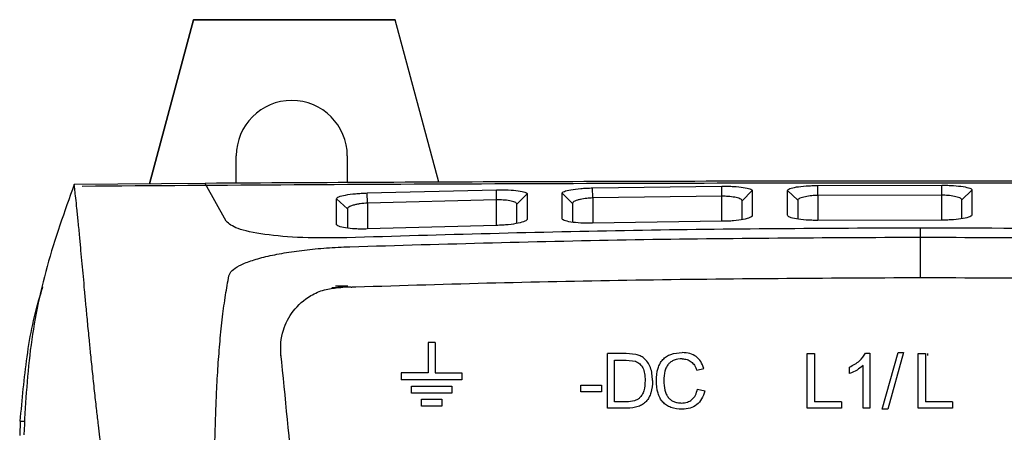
# Model space of a CAD drawing. Extents: x 106 to 315, y 19 to 260.
# Tile 54 of 98: x 197.51 to 211.46, y 168.85 to 174.7. Entities that reach past the tile are written whole.
import ezdxf

# ---------------------------------------------------------------- set-up
doc = ezdxf.new("R2010")
doc.units = 0
doc.layers.get('0').update_dxf_attribs({"linetype": 'CONTINUOUS'})

msp = doc.modelspace()

# ---------------------------------------------------------------- linework, layer by layer
at = {"color": 7, "linetype": 'Continuous'}
for p, q in [((199.354, 172.373), (199.977, 174.699)), ((199.977, 174.696), (199.354, 172.373)), ((199.977, 174.699), (199.977, 174.696)), ((199.977, 174.699), (202.834, 174.699)), ((202.834, 174.696), (199.977, 174.696)), ((203.451, 172.397), (202.834, 174.699)), ((202.834, 174.699), (202.834, 174.696)), ((203.45, 172.397), (202.834, 174.696)), ((200.582, 172.382), (200.582, 172.768)), ((202.154, 172.768), (202.154, 172.391)), ((200.142, 172.38), (198.287, 172.365)), ((200.438, 171.845), (200.141, 172.38)), ((205.627, 172.315), (207.456, 172.34)), ((207.458, 172.198), (207.456, 172.34)), ((208.817, 172.35), (210.572, 172.354)), ((208.818, 172.209), (208.817, 172.35)), ((210.572, 172.213), (210.572, 172.354)), ((202.437, 172.244), (204.266, 172.29)), ((202.441, 172.1), (202.437, 172.244)), ((204.269, 172.145), (204.266, 172.29)), ((204.555, 172.086), (204.701, 172.23)), ((204.701, 172.23), (204.701, 171.874)), ((205.195, 171.885), (205.195, 172.24)), ((205.344, 172.097), (205.195, 172.24)), ((205.629, 172.173), (205.627, 172.315)), ((207.744, 172.134), (207.888, 172.277)), ((207.888, 172.277), (207.888, 171.925)), ((208.389, 171.93), (208.389, 172.281)), ((208.532, 172.14), (208.389, 172.281)), ((210.572, 172.213), (208.818, 172.209)), ((210.858, 172.145), (211, 172.286)), ((211, 172.286), (211, 171.936)), ((202.001, 171.802), (202.002, 172.162)), ((202.155, 172.018), (202.002, 172.162)), ((204.269, 172.145), (202.441, 172.1)), ((204.555, 171.813), (204.555, 172.086)), ((205.344, 172.097), (205.344, 171.83)), ((207.458, 172.198), (205.629, 172.173)), ((207.744, 171.867), (207.744, 172.134)), ((208.532, 172.14), (208.532, 171.874)), ((210.858, 171.88), (210.858, 172.145)), ((202.155, 172.018), (202.155, 171.746)), ((204.266, 171.785), (202.436, 171.734)), ((207.456, 171.843), (205.627, 171.815)), ((210.572, 171.86), (208.817, 171.856)), ((210.269, 171.047), (210.269, 171.618)), ((201.935, 170.906), (202.062, 170.906)), ((202.161, 170.924), (201.988, 170.924)), ((203.398, 170.124), (203.298, 170.124)), ((203.298, 170.124), (203.298, 169.695)), ((203.398, 170.124), (203.398, 169.695)), ((205.837, 169.194), (205.837, 169.97)), ((206.104, 169.97), (205.837, 169.97)), ((206.241, 169.958), (206.104, 169.97)), ((208.667, 169.194), (208.667, 169.97)), ((208.667, 169.97), (208.77, 169.97)), ((208.77, 169.97), (208.77, 169.286)), ((209.492, 169.973), (209.554, 169.973)), ((209.554, 169.973), (209.554, 169.194)), ((209.73, 169.181), (209.955, 169.983)), ((210.032, 169.983), (209.807, 169.181)), ((209.955, 169.983), (210.032, 169.983)), ((210.239, 169.194), (210.239, 169.97)), ((210.239, 169.97), (210.342, 169.97)), ((210.342, 169.97), (210.342, 169.286)), ((201.218, 169.943), (201.204, 169.943)), ((205.94, 169.878), (206.102, 169.878)), ((205.94, 169.286), (205.94, 169.878)), ((206.102, 169.878), (206.235, 169.862)), ((202.919, 169.695), (202.919, 169.595)), ((203.298, 169.695), (202.919, 169.695)), ((203.398, 169.695), (203.776, 169.695)), ((203.776, 169.695), (203.776, 169.595)), ((207.102, 169.733), (207.202, 169.757)), ((209.268, 169.686), (209.268, 169.779)), ((209.458, 169.194), (209.458, 169.801)), ((203.776, 169.595), (202.919, 169.595)), ((203.062, 169.41), (203.062, 169.51)), ((203.062, 169.51), (203.634, 169.51)), ((203.634, 169.51), (203.634, 169.41)), ((205.461, 169.522), (205.753, 169.522)), ((205.461, 169.427), (205.461, 169.522)), ((205.753, 169.427), (205.461, 169.427)), ((205.753, 169.522), (205.753, 169.427)), ((207.113, 169.466), (207.216, 169.44)), ((203.634, 169.41), (203.062, 169.41)), ((203.205, 169.224), (203.205, 169.324)), ((203.205, 169.324), (203.491, 169.324)), ((203.491, 169.324), (203.491, 169.224)), ((206.105, 169.286), (205.94, 169.286)), ((209.151, 169.286), (208.77, 169.286)), ((209.151, 169.286), (209.151, 169.194)), ((210.723, 169.286), (210.342, 169.286)), ((210.723, 169.286), (210.723, 169.194)), ((203.491, 169.224), (203.205, 169.224)), ((206.116, 169.194), (205.837, 169.194)), ((209.151, 169.194), (208.667, 169.194)), ((209.554, 169.194), (209.458, 169.194)), ((209.807, 169.181), (209.73, 169.181)), ((210.723, 169.194), (210.239, 169.194)), ((197.523, 169.013), (197.515, 168.807)), ((197.523, 169.013), (197.588, 169.013))]:
    msp.add_line(p, q, dxfattribs=at)
at = {"color": 8, "linetype": 'Continuous'}
for p, q in [((208.818, 172.207), (208.818, 171.856)), ((210.572, 171.86), (210.572, 172.213)), ((202.441, 172.1), (202.441, 171.734)), ((204.269, 171.785), (204.269, 172.145)), ((205.629, 172.173), (205.629, 171.815)), ((207.458, 171.843), (207.458, 172.197)), ((210.368, 169.97), (210.368, 169.943))]:
    msp.add_line(p, q, dxfattribs=at)
at = {"color": 7, "linetype": 'Continuous'}
msp.add_ellipse((201.368, 172.768), major_axis=(0, 0.786), ratio=0.999958, start_param=4.71239, end_param=7.853982, dxfattribs=at)
for points, knots in [([(198.287, 172.365), (198.149, 171.98), (197.873, 171.208), (197.636, 170.02), (197.594, 169.22), (197.573, 168.82)], [0, 0, 0, 0, 0.332182, 0.665896, 1, 1, 1, 1]), ([(198.664, 168.661), (198.659, 168.703), (198.647, 168.802), (198.628, 168.97), (198.604, 169.178), (198.577, 169.421), (198.549, 169.684), (198.523, 169.935), (198.499, 170.182), (198.476, 170.419), (198.454, 170.654), (198.434, 170.866), (198.417, 171.06), (198.399, 171.247), (198.382, 171.434), (198.364, 171.633), (198.345, 171.833), (198.326, 172.016), (198.31, 172.164), (198.297, 172.277), (198.29, 172.339), (198.287, 172.365)], [0, 0, 0, 0, 0.02556, 0.060005, 0.103333, 0.155547, 0.216647, 0.277754, 0.327454, 0.391875, 0.451758, 0.507103, 0.559994, 0.611666, 0.667594, 0.727778, 0.798222, 0.865807, 0.921964, 0.966695, 1, 1, 1, 1]), ([(198.4, 172.342), (199.397, 172.35), (201.393, 172.364), (204.398, 172.378), (207.392, 172.387), (209.375, 172.388), (210.368, 172.389)], [0, 0, 0, 0, 0.2538, 0.507599, 0.753388, 1, 1, 1, 1]), ([(220.397, 172.38), (219.563, 172.385), (217.896, 172.395), (215.36, 172.404), (212.804, 172.411), (210.248, 172.413), (207.707, 172.411), (205.178, 172.404), (202.652, 172.395), (200.979, 172.385), (200.143, 172.38)], [0, 0, 0, 0, 0.124816, 0.249631, 0.375714, 0.501797, 0.625728, 0.749659, 0.874829, 1, 1, 1, 1]), ([(207.456, 172.34), (207.485, 172.34), (207.542, 172.34), (207.651, 172.336), (207.769, 172.324), (207.849, 172.307), (207.884, 172.29), (207.887, 172.281), (207.888, 172.277)], [0, 0, 0, 0, 0.126308, 0.25099, 0.499293, 0.74823, 0.873427, 1, 1, 1, 1]), ([(208.389, 172.281), (208.39, 172.285), (208.392, 172.294), (208.427, 172.311), (208.507, 172.33), (208.624, 172.343), (208.732, 172.349), (208.789, 172.35), (208.817, 172.35)], [0, 0, 0, 0, 0.126556, 0.251754, 0.500708, 0.749031, 0.873713, 1, 1, 1, 1]), ([(210.368, 172.389), (211.39, 172.388), (213.435, 172.387), (216.456, 172.377), (219.092, 172.365), (220.691, 172.354), (221.324, 172.349)], [0, 0, 0, 0, 0.277577, 0.555155, 0.82396, 1, 1, 1, 1]), ([(210.572, 172.354), (210.601, 172.354), (210.658, 172.353), (210.765, 172.348), (210.883, 172.335), (210.962, 172.316), (210.997, 172.299), (210.999, 172.291), (211, 172.286)], [0, 0, 0, 0, 0.126813, 0.251768, 0.500195, 0.748938, 0.873881, 1, 1, 1, 1]), ([(202.002, 172.162), (202.003, 172.167), (202.005, 172.176), (202.04, 172.195), (202.121, 172.216), (202.241, 172.232), (202.35, 172.241), (202.408, 172.243), (202.437, 172.244)], [0, 0, 0, 0, 0.126545, 0.251755, 0.500745, 0.749081, 0.873751, 1, 1, 1, 1]), ([(204.266, 172.29), (204.295, 172.29), (204.353, 172.291), (204.462, 172.288), (204.582, 172.277), (204.663, 172.26), (204.698, 172.243), (204.7, 172.234), (204.701, 172.23)], [0, 0, 0, 0, 0.126835, 0.251784, 0.500177, 0.748898, 0.873847, 1, 1, 1, 1]), ([(205.195, 172.24), (205.196, 172.244), (205.199, 172.253), (205.234, 172.271), (205.313, 172.291), (205.432, 172.306), (205.541, 172.313), (205.598, 172.315), (205.627, 172.315)], [0, 0, 0, 0, 0.126104, 0.251052, 0.49982, 0.748261, 0.873211, 1, 1, 1, 1]), ([(208.818, 172.209), (208.789, 172.208), (208.725, 172.206), (208.65, 172.194), (208.596, 172.182), (208.562, 172.17), (208.537, 172.156), (208.534, 172.145), (208.532, 172.14)], [0, 0, 0, 0, 0.1914107, 0.4208668, 0.5507637, 0.6905484, 0.8402799, 1, 1, 1, 1]), ([(210.858, 172.145), (210.856, 172.151), (210.853, 172.161), (210.829, 172.175), (210.794, 172.187), (210.741, 172.199), (210.666, 172.21), (210.602, 172.212), (210.572, 172.213)], [0, 0, 0, 0, 0.158008, 0.306506, 0.445544, 0.575179, 0.805598, 1, 1, 1, 1]), ([(202.441, 172.1), (202.405, 172.098), (202.35, 172.094), (202.284, 172.082), (202.231, 172.07), (202.19, 172.054), (202.161, 172.036), (202.157, 172.025), (202.155, 172.018)], [0, 0, 0, 0, 0.231895, 0.360237, 0.496746, 0.677106, 0.820831, 1, 1, 1, 1]), ([(204.555, 172.086), (204.553, 172.091), (204.551, 172.101), (204.528, 172.114), (204.496, 172.125), (204.444, 172.136), (204.368, 172.146), (204.301, 172.146), (204.269, 172.145)], [0, 0, 0, 0, 0.1503724, 0.293334, 0.4289746, 0.557401, 0.7920756, 1, 1, 1, 1]), ([(205.629, 172.173), (205.601, 172.171), (205.539, 172.168), (205.466, 172.155), (205.411, 172.142), (205.375, 172.129), (205.349, 172.114), (205.345, 172.103), (205.344, 172.097)], [0, 0, 0, 0, 0.182888, 0.409593, 0.540222, 0.682146, 0.835392, 1, 1, 1, 1]), ([(207.744, 172.134), (207.742, 172.139), (207.739, 172.15), (207.716, 172.163), (207.683, 172.175), (207.63, 172.186), (207.554, 172.196), (207.488, 172.197), (207.458, 172.198)], [0, 0, 0, 0, 0.1539658, 0.2995447, 0.4367933, 0.5657972, 0.7984726, 1, 1, 1, 1]), ([(207.888, 171.925), (207.887, 171.92), (207.884, 171.91), (207.85, 171.89), (207.77, 171.868), (207.651, 171.852), (207.542, 171.844), (207.485, 171.843), (207.456, 171.843)], [0, 0, 0, 0, 0.126057, 0.251023, 0.49984, 0.748224, 0.873156, 1, 1, 1, 1]), ([(208.817, 171.856), (208.788, 171.856), (208.731, 171.856), (208.623, 171.861), (208.506, 171.875), (208.427, 171.896), (208.392, 171.915), (208.39, 171.925), (208.389, 171.93)], [0, 0, 0, 0, 0.126877, 0.25181, 0.500163, 0.748951, 0.873915, 1, 1, 1, 1]), ([(211, 171.936), (210.999, 171.931), (210.997, 171.921), (210.962, 171.902), (210.883, 171.881), (210.765, 171.867), (210.658, 171.86), (210.601, 171.86), (210.572, 171.86)], [0, 0, 0, 0, 0.126502, 0.251717, 0.500729, 0.749, 0.873661, 1, 1, 1, 1]), ([(202.145, 171.61), (201.933, 171.608), (201.508, 171.603), (200.961, 171.653), (200.561, 171.735), (200.479, 171.808), (200.438, 171.845)], [0, 0, 0, 0, 0.248755, 0.49731, 0.749194, 1, 1, 1, 1]), ([(202.436, 171.734), (202.407, 171.734), (202.349, 171.732), (202.24, 171.736), (202.12, 171.747), (202.04, 171.767), (202.005, 171.786), (202.002, 171.796), (202.001, 171.802)], [0, 0, 0, 0, 0.126907, 0.25182, 0.500107, 0.748884, 0.873872, 1, 1, 1, 1]), ([(204.701, 171.874), (204.7, 171.869), (204.697, 171.859), (204.662, 171.838), (204.582, 171.814), (204.462, 171.797), (204.353, 171.787), (204.295, 171.786), (204.266, 171.785)], [0, 0, 0, 0, 0.126471, 0.251697, 0.500759, 0.749062, 0.873713, 1, 1, 1, 1]), ([(205.627, 171.815), (205.598, 171.814), (205.541, 171.814), (205.432, 171.818), (205.313, 171.831), (205.233, 171.851), (205.198, 171.87), (205.196, 171.88), (205.195, 171.885)], [0, 0, 0, 0, 0.126366, 0.251019, 0.49925, 0.748248, 0.873472, 1, 1, 1, 1]), ([(210.269, 171.748), (208.915, 171.741), (206.207, 171.729), (203.499, 171.65), (202.145, 171.61)], [0, 0, 0, 0, 0.500002, 1, 1, 1, 1]), ([(210.269, 171.619), (210.269, 171.643), (210.269, 171.687), (210.269, 171.729), (210.269, 171.748)], [0, 0, 0, 0, 0.56, 1, 1, 1, 1]), ([(218.393, 171.61), (217.485, 171.637), (215.678, 171.691), (212.97, 171.738), (211.17, 171.744), (210.269, 171.748)], [0, 0, 0, 0, 0.335323, 0.667426, 1, 1, 1, 1]), ([(202.19, 171.483), (203.536, 171.522), (206.229, 171.6), (208.922, 171.612), (210.269, 171.619)], [0, 0, 0, 0, 0.500016, 1, 1, 1, 1]), ([(210.269, 171.619), (211.616, 171.612), (214.31, 171.6), (217.002, 171.522), (218.349, 171.483)], [0, 0, 0, 0, 0.4999842, 1, 1, 1, 1]), ([(200.477, 171.071), (200.488, 171.096), (200.509, 171.144), (200.617, 171.216), (200.779, 171.283), (200.994, 171.344), (201.252, 171.396), (201.543, 171.438), (201.859, 171.469), (202.079, 171.478), (202.19, 171.483)], [0, 0, 0, 0, 0.125728, 0.25084, 0.376311, 0.502797, 0.627656, 0.751301, 0.874954, 1, 1, 1, 1]), ([(200.269, 165.626), (200.269, 165.821), (200.268, 166.231), (200.266, 166.83), (200.266, 167.426), (200.268, 167.981), (200.274, 168.546), (200.286, 169.019), (200.304, 169.449), (200.323, 169.795), (200.351, 170.152), (200.386, 170.486), (200.427, 170.795), (200.461, 170.981), (200.477, 171.071)], [0, 0, 0, 0, 0.087078, 0.182182, 0.279069, 0.375116, 0.46266, 0.57664, 0.636918, 0.712584, 0.785178, 0.861783, 0.933388, 1, 1, 1, 1]), ([(202.208, 170.912), (202.208, 170.912), (202.209, 170.912), (202.21, 170.912), (202.216, 170.912), (202.237, 170.913), (203.579, 170.958), (206.26, 171.026), (208.926, 171.04), (210.269, 171.047)], [0, 0, 0, 0, 0.0000192, 0.0001668, 0.0005747, 0.0021139, 0.008088, 0.500005, 1, 1, 1, 1]), ([(210.269, 171.047), (211.613, 171.041), (213.709, 171.03), (216.101, 170.977), (217.444, 170.94), (218.035, 170.921), (218.33, 170.912)], [0, 0, 0, 0, 0.5000202, 0.780019, 0.8900133, 1, 1, 1, 1]), ([(197.523, 169.013), (197.55, 169.317), (197.603, 169.926), (197.727, 170.561), (197.835, 170.885), (197.844, 170.913)], [0, 0, 0, 0, 0.477681, 0.955387, 1, 1, 1, 1]), ([(201.215, 169.965), (201.213, 170.019), (201.208, 170.134), (201.254, 170.348), (201.378, 170.589), (201.591, 170.777), (201.82, 170.879), (201.956, 170.896), (202.021, 170.904)], [0, 0, 0, 0, 0.112495, 0.238531, 0.466461, 0.716675, 0.865646, 1, 1, 1, 1]), ([(202.208, 170.912), (202.177, 170.911), (202.114, 170.909), (202.052, 170.905), (202.021, 170.904)], [0, 0, 0, 0, 0.500149, 1, 1, 1, 1]), ([(206.531, 169.588), (206.534, 169.646), (206.539, 169.73), (206.579, 169.828), (206.62, 169.886), (206.673, 169.93), (206.764, 169.974), (206.842, 169.979), (206.897, 169.983)], [0, 0, 0, 0, 0.283304, 0.403018, 0.514263, 0.623393, 0.737132, 1, 1, 1, 1]), ([(207.202, 169.757), (207.19, 169.791), (207.167, 169.856), (207.097, 169.931), (207.003, 169.976), (206.934, 169.981), (206.897, 169.983)], [0, 0, 0, 0, 0.2626274, 0.4967226, 0.732607, 1, 1, 1, 1]), ([(209.268, 169.779), (209.318, 169.804), (209.409, 169.851), (209.466, 169.935), (209.492, 169.973)], [0, 0, 0, 0, 0.546892, 1, 1, 1, 1]), ([(201.621, 165.821), (201.573, 166.313), (201.498, 167.076), (201.363, 168.457), (201.276, 169.346), (201.215, 169.965)], [0, 0, 0, 0, 0.356526, 0.552008, 1, 1, 1, 1]), ([(206.235, 169.862), (206.256, 169.851), (206.299, 169.829), (206.343, 169.765), (206.368, 169.683), (206.37, 169.621), (206.372, 169.588)], [0, 0, 0, 0, 0.2160566, 0.4373366, 0.692249, 1, 1, 1, 1]), ([(206.355, 169.903), (206.338, 169.915), (206.304, 169.941), (206.262, 169.952), (206.241, 169.958)], [0, 0, 0, 0, 0.487222, 1, 1, 1, 1]), ([(206.477, 169.586), (206.472, 169.65), (206.466, 169.741), (206.412, 169.846), (206.374, 169.884), (206.355, 169.903)], [0, 0, 0, 0, 0.539369, 0.773331, 1, 1, 1, 1]), ([(206.895, 169.895), (206.856, 169.892), (206.8, 169.888), (206.736, 169.853), (206.699, 169.819), (206.67, 169.774), (206.642, 169.698), (206.639, 169.634), (206.636, 169.588)], [0, 0, 0, 0, 0.250548, 0.360832, 0.468904, 0.581568, 0.704871, 1, 1, 1, 1]), ([(206.895, 169.895), (206.919, 169.893), (206.965, 169.89), (207.028, 169.857), (207.075, 169.803), (207.093, 169.757), (207.102, 169.733)], [0, 0, 0, 0, 0.254328, 0.48637, 0.725836, 1, 1, 1, 1]), ([(209.458, 169.801), (209.431, 169.778), (209.373, 169.73), (209.304, 169.701), (209.268, 169.686)], [0, 0, 0, 0, 0.4814157, 1, 1, 1, 1]), ([(206.477, 169.586), (206.474, 169.528), (206.469, 169.445), (206.429, 169.348), (206.389, 169.291), (206.337, 169.247), (206.247, 169.203), (206.17, 169.198), (206.116, 169.194)], [0, 0, 0, 0, 0.283986, 0.403904, 0.515224, 0.624291, 0.73783, 1, 1, 1, 1]), ([(206.372, 169.588), (206.369, 169.538), (206.365, 169.468), (206.332, 169.385), (206.306, 169.355), (206.294, 169.341)], [0, 0, 0, 0, 0.559089, 0.789375, 1, 1, 1, 1]), ([(206.895, 169.181), (206.841, 169.185), (206.763, 169.19), (206.672, 169.236), (206.62, 169.281), (206.579, 169.34), (206.539, 169.442), (206.534, 169.527), (206.531, 169.588)], [0, 0, 0, 0, 0.25847, 0.370961, 0.479693, 0.591431, 0.712431, 1, 1, 1, 1]), ([(206.636, 169.588), (206.638, 169.541), (206.641, 169.475), (206.669, 169.395), (206.697, 169.349), (206.733, 169.312), (206.777, 169.287), (206.829, 169.272), (206.867, 169.27), (206.886, 169.269)], [0, 0, 0, 0, 0.30387, 0.429839, 0.543552, 0.650757, 0.75826, 0.872796, 1, 1, 1, 1]), ([(206.886, 169.269), (206.915, 169.271), (206.968, 169.275), (207.039, 169.315), (207.09, 169.382), (207.105, 169.437), (207.113, 169.466)], [0, 0, 0, 0, 0.255907, 0.484844, 0.722145, 1, 1, 1, 1]), ([(207.216, 169.44), (207.203, 169.401), (207.18, 169.328), (207.108, 169.241), (207.008, 169.188), (206.934, 169.184), (206.895, 169.181)], [0, 0, 0, 0, 0.271886, 0.508258, 0.740092, 1, 1, 1, 1]), ([(206.294, 169.341), (206.284, 169.332), (206.262, 169.314), (206.198, 169.291), (206.144, 169.288), (206.105, 169.286)], [0, 0, 0, 0, 0.199396, 0.42617, 1, 1, 1, 1])]:
    msp.add_open_spline(points, degree=3, knots=knots, dxfattribs=at)

doc.saveas('drawing.dxf')
